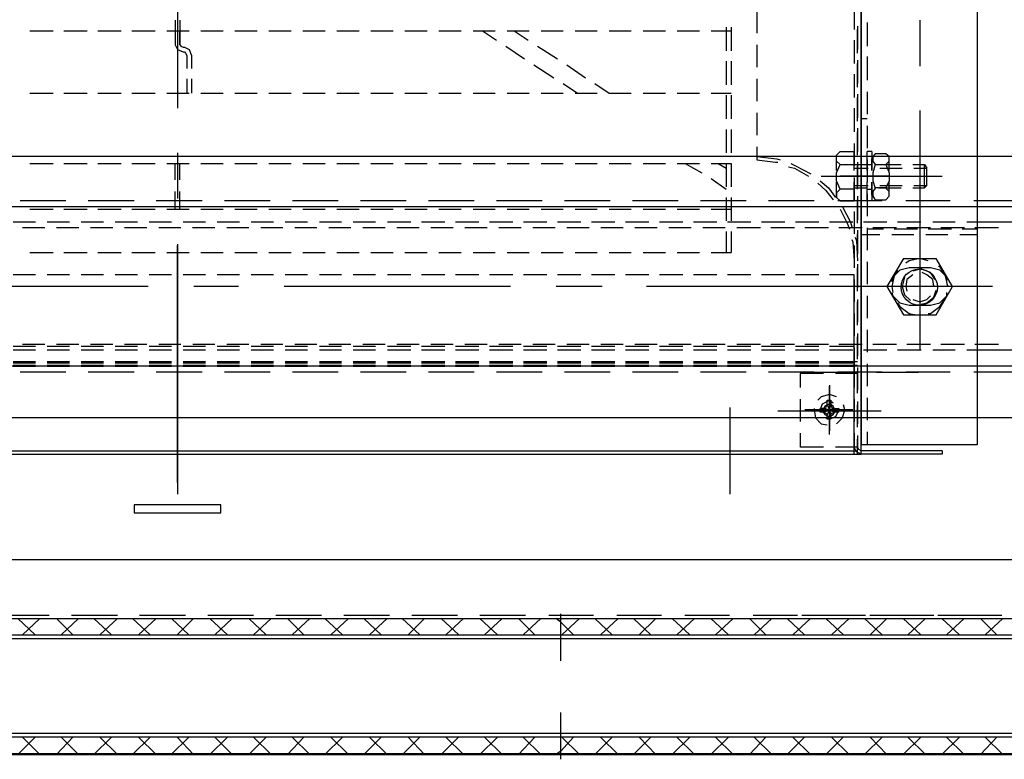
# Model space of a CAD drawing. Header units: millimetres. Extents: x -410 to 72073, y -3152 to 13830.
# Tile 82 of 92: x 34641 to 34778, y 10522 to 10626. Entities that reach past the tile are written whole.
import ezdxf

# ---------------------------------------------------------------- set-up
doc = ezdxf.new("R2010")
doc.units = ezdxf.units.MM
doc.layers.add('ACMV-EQP-CHW', color=30, linetype='Continuous', true_color=0xff7f00)
doc.layers.add('ACMV-FCU', color=30, linetype='Continuous', true_color=0xff7f00)

# ---------------------------------------------------------------- blocks, each defined once
blk = doc.blocks.new('AHU-3TR-CARRIER')
at = {"layer": 'ACMV-EQP-CHW'}
for points in [[(751.81, 519.81), (751.81, 84.51)], [(751.81, 82.02), (751.81, 519.5)], [(782.67, 519.81), (782.67, 84.51)], [(570.01, 234.49), (570.01, 174)], [(724.05, 199.88), (724.05, 193.96)], [(749.94, 201.13), (749.94, 194.9)], [(569.39, 197.39), (569.39, 190.84)], [(570.64, 197.39), (570.64, 190.84)], [(753.37, 196.76), (753.37, 190.53)], [(767.4, 197.39), (767.4, 185.22)], [(530.73, 194.58), (536.95, 194.58)], [(539.77, 194.58), (546, 194.58)], [(548.81, 194.58), (555.05, 194.58)], [(557.85, 194.58), (564.09, 194.58)], [(567.2, 194.58), (573.13, 194.58)], [(569.39, 194.59), (569.39, 190.84), (570.02, 189.59), (571.57, 188.97)], [(570.64, 190.84), (570.64, 194.59)], [(576.25, 194.58), (582.17, 194.58)], [(585.3, 194.58), (591.21, 194.58)], [(594.34, 194.58), (600.26, 194.58)], [(603.38, 194.58), (609.3, 194.58)], [(612.42, 194.58), (618.34, 194.58)], [(621.47, 194.58), (627.39, 194.58)], [(630.51, 194.58), (636.43, 194.58)], [(639.55, 194.58), (645.47, 194.58)], [(648.6, 194.58), (654.52, 194.58)], [(651.09, 194.58), (654.83, 192.09)], [(657.64, 194.58), (663.56, 194.58)], [(659.51, 194.58), (663.25, 192.09)], [(666.68, 194.58), (672.61, 194.58)], [(675.72, 194.58), (681.65, 194.58)], [(684.77, 194.58), (690.69, 194.58)], [(693.82, 194.58), (699.74, 194.58)], [(702.85, 194.58), (708.78, 194.58)], [(711.89, 194.58), (717.2, 194.58)], [(715.95, 195.52), (715.95, 189.28)], [(717.2, 195.52), (717.2, 189.28)], [(750.87, 195.83), (750.87, 189.59)], [(750.87, 188.65), (750.87, 194.9)], [(749.94, 192.09), (749.94, 185.85)], [(570.64, 190.84), (570.95, 190.53), (571.57, 190.22)], [(571.57, 190.22), (571.88, 190.22)], [(571.57, 188.97), (571.88, 188.97)], [(571.88, 190.22), (573.14, 189.59), (573.75, 188.03), (573.75, 184.6)], [(571.88, 188.97), (572.2, 188.65), (572.51, 188.03), (572.51, 184.6)], [(657.33, 190.53), (662.32, 187.09)], [(665.74, 190.53), (671.04, 187.09)], [(724.05, 190.84), (724.05, 184.91)], [(715.95, 186.47), (715.95, 180.24)], [(717.2, 186.47), (717.2, 180.24)], [(750.87, 186.79), (750.87, 180.55)], [(753.37, 187.72), (753.37, 181.48)], [(664.8, 185.54), (670.11, 182.11)], [(673.54, 185.54), (678.52, 182.11)], [(750.87, 179.61), (750.87, 185.85)], [(572.51, 181.8), (572.51, 178.05)], [(573.75, 181.8), (573.75, 178.05)], [(724.05, 181.8), (724.05, 175.87)], [(749.94, 183.04), (749.94, 176.81)], [(530.73, 178.05), (536.95, 178.05)], [(539.77, 178.05), (546, 178.05)], [(548.81, 178.05), (555.05, 178.05)], [(557.85, 178.05), (564.09, 178.05)], [(567.2, 178.05), (573.13, 178.05)], [(576.25, 178.05), (582.17, 178.05)], [(585.3, 178.05), (591.21, 178.05)], [(594.34, 178.05), (600.26, 178.05)], [(603.38, 178.05), (609.3, 178.05)], [(612.42, 178.05), (618.34, 178.05)], [(621.47, 178.05), (627.39, 178.05)], [(630.51, 178.05), (636.43, 178.05)], [(639.55, 178.05), (645.47, 178.05)], [(648.6, 178.05), (654.52, 178.05)], [(657.64, 178.05), (663.56, 178.05)], [(666.68, 178.05), (672.61, 178.05)], [(672.61, 180.55), (676.35, 178.05)], [(675.72, 178.05), (681.65, 178.05)], [(681.03, 180.55), (684.77, 178.05)], [(684.77, 178.05), (690.69, 178.05)], [(693.82, 178.05), (699.74, 178.05)], [(702.85, 178.05), (708.78, 178.05)], [(711.89, 178.05), (717.2, 178.05)], [(753.37, 178.37), (753.37, 172.44)], [(715.95, 177.44), (715.95, 171.19)], [(717.2, 177.44), (717.2, 171.19)], [(750.87, 177.74), (750.87, 171.51)], [(750.87, 170.57), (750.87, 176.81)], [(749.94, 174), (749.94, 167.76)], [(767.4, 173.38), (767.4, 143.13)], [(724.05, 172.75), (724.05, 166.82)], [(753.37, 171.19), (751.81, 171.19)], [(715.95, 168.39), (715.95, 162.15)], [(717.2, 168.39), (717.2, 162.15)], [(750.87, 168.69), (750.87, 162.46)], [(750.87, 161.52), (750.87, 167.76)], [(753.37, 169.33), (753.37, 163.4)], [(724.05, 163.71), (724.05, 160.28)], [(746.2, 159.04), (745.25, 159.97), (745.25, 161.52), (746.2, 162.46)], [(746.2, 162.46), (749.95, 162.46)], [(749.94, 164.65), (749.94, 158.73)], [(749.94, 157.47), (749.94, 162.46)], [(753.37, 157.47), (753.37, 162.46)], [(754.61, 162.46), (753.37, 162.46)], [(754.61, 162.46), (754.61, 157.47)], [(1011.23, 91.68), (17.47, 91.68), (17.47, 161.22), (1011.23, 161.22)], [(570.01, 162.15), (570.01, 149.99)], [(724.05, 161.21), (729.36, 160.59), (730.29, 160.28)], [(724.05, 160.28), (729.04, 159.66), (729.66, 159.66)], [(745.25, 157.47), (745.25, 161.21)], [(753.37, 160.28), (753.37, 154.36)], [(754.61, 157.47), (754.61, 160.59)], [(755.55, 161.84), (754.92, 161.21), (754.92, 159.97), (755.55, 159.04), (754.92, 156.85), (754.92, 154.67), (755.55, 152.79), (754.92, 151.86), (754.92, 150.62), (755.55, 149.68), (758.36, 149.68)], [(758.36, 161.84), (755.56, 161.84)], [(758.36, 159.04), (759.29, 159.97), (759.29, 161.21), (758.36, 161.84)], [(759.29, 157.47), (759.29, 160.59)], [(530.73, 159.34), (536.95, 159.34)], [(539.77, 159.34), (546, 159.34)], [(548.81, 159.34), (555.05, 159.34)], [(557.85, 159.34), (564.09, 159.34)], [(567.2, 159.34), (573.13, 159.34)], [(569.39, 154.98), (569.39, 159.34)], [(570.64, 154.98), (570.64, 159.34)], [(576.25, 159.34), (582.17, 159.34)], [(585.3, 159.34), (591.21, 159.34)], [(594.34, 159.34), (600.26, 159.34)], [(603.38, 159.34), (609.3, 159.34)], [(612.42, 159.34), (618.34, 159.34)], [(621.47, 159.34), (627.39, 159.34)], [(630.51, 159.34), (636.43, 159.34)], [(639.55, 159.34), (645.47, 159.34)], [(648.6, 159.34), (654.52, 159.34)], [(657.64, 159.34), (663.56, 159.34)], [(666.68, 159.34), (672.61, 159.34)], [(675.72, 159.34), (681.65, 159.34)], [(684.77, 159.34), (690.69, 159.34)], [(693.82, 159.34), (699.74, 159.34)], [(702.85, 159.34), (708.78, 159.34)], [(705.03, 159.34), (709.4, 156.85)], [(711.89, 159.34), (717.2, 159.34)], [(713.78, 159.34), (715.95, 158.09)], [(715.95, 159.34), (715.95, 153.11)], [(717.2, 159.34), (717.2, 153.11)], [(732.48, 158.41), (734.04, 158.1), (737.78, 155.91)], [(733.1, 159.34), (734.35, 158.72), (738.4, 156.54)], [(746.2, 152.48), (745.25, 154.67), (745.25, 156.85), (746.2, 159.04), (749.95, 159.04)], [(749.94, 159.04), (753.37, 159.04)], [(749.94, 158.09), (753.67, 158.09)], [(750.87, 159.66), (750.87, 153.42)], [(750.87, 152.48), (750.87, 158.72)], [(753.37, 159.03), (754.61, 159.03)], [(755.56, 159.04), (758.36, 159.04), (759.29, 156.85), (759.29, 154.67), (758.36, 152.8), (755.56, 152.8)], [(756.48, 159.04), (762.42, 159.04)], [(756.8, 158.09), (762.72, 158.09)], [(765.53, 159.04), (768.64, 159.04)], [(765.84, 158.09), (769.27, 158.09)], [(768.64, 152.8), (768.64, 159.04), (769.27, 158.1)], [(768.64, 152.8), (769.27, 153.42), (769.27, 158.1)], [(711.89, 155.29), (715.95, 152.48)], [(740.89, 154.67), (743.08, 152.8), (744.95, 150.3)], [(741.21, 155.91), (773.32, 155.91)], [(759.29, 155.91), (746.2, 155.91)], [(749.63, 155.91), (758.67, 155.91)], [(749.94, 155.6), (749.94, 149.68)], [(569.39, 147.18), (569.39, 151.87)], [(570.64, 147.18), (570.64, 151.87)], [(740.27, 154.04), (742.45, 152.17), (744.32, 149.68)], [(745.25, 150.62), (745.25, 154.36)], [(749.95, 152.48), (746.2, 152.48), (745.25, 151.55), (745.25, 150.3), (746.2, 149.37), (749.95, 149.37)], [(749.94, 153.42), (753.67, 153.42)], [(749.94, 152.8), (753.37, 152.8)], [(749.95, 149.36), (749.95, 154.36)], [(753.37, 149.37), (753.37, 154.36)], [(753.37, 152.48), (754.61, 152.48)], [(754.61, 150.92), (754.61, 154.36)], [(754.61, 154.36), (754.61, 149.37)], [(756.48, 152.8), (762.42, 152.8)], [(756.8, 153.42), (762.72, 153.42)], [(758.36, 149.68), (759.29, 150.62), (759.29, 151.86), (758.36, 152.79)], [(759.29, 150.92), (759.29, 154.36)], [(765.53, 152.8), (768.64, 152.8)], [(765.84, 153.42), (769.27, 153.42)], [(540.38, 149.37), (528.23, 149.37)], [(558.48, 149.37), (546.32, 149.37)], [(576.57, 149.37), (564.4, 149.37)], [(594.65, 149.37), (582.49, 149.37)], [(612.74, 149.37), (600.57, 149.37)], [(630.82, 149.37), (618.66, 149.37)], [(648.9, 149.37), (636.74, 149.37)], [(667, 149.37), (654.83, 149.37)], [(685.08, 149.37), (672.92, 149.37)], [(703.17, 149.37), (691.01, 149.37)], [(721.25, 149.37), (709.09, 149.37)], [(715.95, 150.29), (715.95, 144.07)], [(717.2, 150.29), (717.2, 144.07)], [(739.34, 149.37), (727.18, 149.37)], [(757.42, 149.37), (745.57, 149.37)], [(750.87, 150.62), (750.87, 144.37)], [(750.87, 143.44), (750.87, 149.68)], [(753.37, 151.24), (753.37, 145.31)], [(754.61, 149.36), (753.37, 149.36)], [(775.5, 149.37), (763.65, 149.37)], [(793.59, 149.37), (781.74, 149.37)], [(982.22, 147.81), (46.16, 147.81)], [(530.73, 147.18), (536.95, 147.18)], [(539.77, 147.18), (546, 147.18)], [(548.81, 147.18), (555.05, 147.18)], [(557.85, 147.18), (564.09, 147.18)], [(567.2, 147.18), (573.13, 147.18)], [(576.25, 147.18), (582.17, 147.18)], [(585.3, 147.18), (591.21, 147.18)], [(594.34, 147.18), (600.26, 147.18)], [(603.38, 147.18), (609.3, 147.18)], [(612.42, 147.18), (618.34, 147.18)], [(621.47, 147.18), (627.39, 147.18)], [(630.51, 147.18), (636.43, 147.18)], [(639.55, 147.18), (645.47, 147.18)], [(648.6, 147.18), (654.52, 147.18)], [(657.64, 147.18), (663.56, 147.18)], [(666.68, 147.18), (672.61, 147.18)], [(675.72, 147.18), (681.65, 147.18)], [(684.77, 147.18), (690.69, 147.18)], [(693.82, 147.18), (699.74, 147.18)], [(702.85, 147.18), (708.78, 147.18)], [(711.89, 147.18), (717.2, 147.18)], [(746.2, 147.18), (748.06, 143.44), (748.69, 141.89)], [(746.82, 147.81), (749, 143.75), (749.31, 142.5)], [(749.94, 146.56), (749.94, 140.64)], [(532.29, 143.75), (526.36, 143.75)], [(534.77, 142.2), (528.86, 142.2)], [(541.32, 143.75), (535.4, 143.75)], [(543.82, 142.2), (537.9, 142.2)], [(550.36, 143.75), (544.44, 143.75)], [(552.87, 142.2), (546.93, 142.2)], [(559.41, 143.75), (553.48, 143.75)], [(561.9, 142.2), (555.98, 142.2)], [(568.46, 143.75), (562.53, 143.75)], [(570.95, 142.2), (565.03, 142.2)], [(577.51, 143.75), (571.57, 143.75)], [(579.99, 142.2), (574.06, 142.2)], [(586.54, 143.75), (580.62, 143.75)], [(589.04, 142.2), (583.11, 142.2)], [(595.58, 143.75), (589.66, 143.75)], [(598.07, 142.2), (592.15, 142.2)], [(604.63, 143.75), (598.7, 143.75)], [(607.12, 142.2), (601.2, 142.2)], [(613.67, 143.75), (607.75, 143.75)], [(616.16, 142.2), (610.25, 142.2)], [(622.71, 143.75), (616.78, 143.75)], [(625.21, 142.2), (619.28, 142.2)], [(632.07, 143.75), (625.83, 143.75)], [(634.25, 142.2), (628.32, 142.2)], [(641.11, 143.75), (634.87, 143.75)], [(643.29, 142.2), (637.37, 142.2)], [(650.15, 143.75), (643.92, 143.75)], [(652.33, 142.2), (646.41, 142.2)], [(659.19, 143.75), (652.96, 143.75)], [(661.38, 142.2), (655.46, 142.2)], [(668.24, 143.75), (662, 143.75)], [(670.42, 142.2), (664.5, 142.2)], [(677.28, 143.75), (671.04, 143.75)], [(679.46, 142.2), (673.54, 142.2)], [(686.32, 143.75), (680.08, 143.75)], [(688.51, 142.2), (682.59, 142.2)], [(695.37, 143.75), (689.13, 143.75)], [(697.55, 142.2), (691.63, 142.2)], [(704.41, 143.75), (698.18, 143.75)], [(706.6, 142.2), (700.67, 142.2)], [(713.45, 143.75), (707.22, 143.75)], [(715.64, 142.2), (709.71, 142.2)], [(722.5, 143.75), (716.26, 143.75)], [(725, 142.2), (718.76, 142.2)], [(731.54, 143.75), (725.29, 143.75)], [(734.04, 142.2), (727.81, 142.2)], [(740.59, 143.75), (734.34, 143.75)], [(743.08, 142.2), (736.84, 142.2)], [(749.63, 143.75), (743.39, 143.75)], [(752.11, 142.2), (745.89, 142.2)], [(750.87, 141.57), (750.87, 135.34)], [(758.67, 143.75), (752.44, 143.75)], [(753.37, 142.19), (753.37, 136.27)], [(757.73, 141.89), (753.37, 141.89)], [(761.16, 142.2), (754.93, 142.2)], [(766.77, 141.89), (760.54, 141.89)], [(767.71, 143.75), (761.48, 143.75)], [(770.2, 142.2), (763.98, 142.2)], [(767.4, 143.13), (767.4, 109.76)], [(775.82, 141.89), (769.58, 141.89)], [(776.76, 143.75), (770.84, 143.75)], [(779.25, 142.2), (773.01, 142.2)], [(782.67, 141.89), (778.62, 141.89)], [(782.67, 143.75), (779.88, 143.75)], [(788.29, 142.2), (782.05, 142.2)], [(782.67, 109.76), (840.37, 109.76), (840.37, 143.75), (782.67, 143.75)], [(715.95, 141.26), (715.95, 135.64)], [(717.2, 141.26), (717.2, 135.64)], [(749.32, 139.08), (749.63, 138.45), (749.95, 133.47)], [(750.25, 139.7), (750.56, 138.77), (750.87, 133.47)], [(750.87, 134.4), (750.87, 140.64)], [(756.79, 140.32), (751.81, 140.32)], [(765.84, 140.33), (759.92, 140.33)], [(774.88, 140.33), (768.96, 140.33)], [(782.67, 140.33), (778, 140.33)], [(570.01, 137.83), (570.01, 71.41)], [(570.02, 74.52), (570.02, 137.51)], [(749.94, 137.52), (749.94, 131.59)], [(767.4, 137.2), (767.4, 115.69)], [(530.73, 135.64), (536.95, 135.64)], [(539.77, 135.64), (546, 135.64)], [(548.81, 135.64), (555.05, 135.64)], [(557.85, 135.64), (564.09, 135.64)], [(567.2, 135.64), (573.13, 135.64)], [(576.25, 135.64), (582.17, 135.64)], [(585.3, 135.64), (591.21, 135.64)], [(594.34, 135.64), (600.26, 135.64)], [(603.38, 135.64), (609.3, 135.64)], [(612.42, 135.64), (618.34, 135.64)], [(621.47, 135.64), (627.39, 135.64)], [(630.51, 135.64), (636.43, 135.64)], [(639.55, 135.64), (645.47, 135.64)], [(648.6, 135.64), (654.52, 135.64)], [(657.64, 135.64), (663.56, 135.64)], [(666.68, 135.64), (672.61, 135.64)], [(675.72, 135.64), (681.65, 135.64)], [(684.77, 135.64), (690.69, 135.64)], [(693.82, 135.64), (699.74, 135.64)], [(702.85, 135.64), (708.78, 135.64)], [(711.89, 135.64), (717.2, 135.64)], [(763.03, 134.09), (758.67, 126.6), (763.03, 119.12)], [(763.03, 134.09), (771.77, 134.09)], [(769.58, 133.47), (767.4, 134.09), (764.59, 133.47), (763.65, 132.84)], [(771.77, 119.12), (776.13, 126.6), (771.77, 134.09)], [(750.87, 132.52), (750.87, 126.29)], [(750.87, 125.36), (750.87, 131.59)], [(753.37, 133.15), (753.37, 127.22)], [(770.2, 131.59), (764.59, 131.59), (762.09, 130.97), (760.22, 129.1), (759.91, 127.85)], [(761.48, 130.97), (760.54, 129.41), (759.92, 126.6), (760.22, 125.04)], [(771.45, 128.48), (770.2, 130.34), (767.71, 131.28), (765.53, 130.66)], [(774.57, 127.85), (774.57, 129.1), (772.7, 130.97), (770.21, 131.59)], [(774.88, 126.91), (774.88, 126.6), (774.26, 129.41), (772.7, 131.9), (772.4, 131.9)], [(390.4, 129.72), (390.4, 82.02), (749.94, 82.02), (749.94, 129.72)], [(532.29, 129.72), (526.36, 129.72)], [(541.33, 129.72), (535.4, 129.72)], [(550.36, 129.72), (544.44, 129.72)], [(559.41, 129.72), (553.48, 129.72)], [(568.46, 129.72), (562.53, 129.72)], [(577.51, 129.72), (571.57, 129.72)], [(586.54, 129.72), (580.61, 129.72)], [(595.58, 129.72), (589.65, 129.72)], [(604.63, 129.72), (598.7, 129.72)], [(613.68, 129.72), (607.75, 129.72)], [(622.71, 129.72), (616.78, 129.72)], [(632.07, 129.72), (625.83, 129.72)], [(641.11, 129.72), (634.87, 129.72)], [(650.16, 129.72), (643.92, 129.72)], [(659.19, 129.72), (652.96, 129.72)], [(668.24, 129.72), (662, 129.72)], [(677.28, 129.72), (671.04, 129.72)], [(686.33, 129.72), (680.09, 129.72)], [(695.38, 129.72), (689.13, 129.72)], [(704.41, 129.72), (698.17, 129.72)], [(713.45, 129.72), (707.22, 129.72)], [(722.5, 129.72), (716.26, 129.72)], [(731.54, 129.72), (725.3, 129.72)], [(740.59, 129.72), (734.34, 129.72)], [(749.94, 129.72), (743.39, 129.72)], [(749.94, 128.48), (749.94, 122.55)], [(763.35, 129.1), (762.72, 126.6), (763.35, 124.42), (764.9, 122.87)], [(765.53, 129.72), (763.97, 128.48), (763.65, 126.6), (763.97, 125.36)], [(771.14, 126.91), (771.14, 126.6), (770.84, 128.48), (769.27, 129.72), (768.02, 130.34)], [(562.22, 126.6), (501.73, 126.6)], [(586.22, 126.6), (574.38, 126.6)], [(658.57, 126.6), (598.39, 126.6)], [(682.9, 126.6), (670.73, 126.6)], [(755.24, 126.6), (694.75, 126.6)], [(786.74, 126.6), (748.06, 126.6)], [(779.24, 126.6), (767.4, 126.6)], [(767.72, 121.93), (769.27, 122.24), (771.14, 123.8), (771.77, 125.67)], [(750.87, 123.17), (750.87, 117.24)], [(753.37, 124.11), (753.37, 118.19)], [(759.92, 125.05), (760.22, 124.1), (762.09, 122.24), (764.59, 121.61)], [(764.59, 121.61), (770.2, 121.61), (772.7, 122.24), (774.57, 124.11), (774.57, 125.04)], [(765.53, 123.17), (767.4, 122.55), (769.27, 123.17), (770.21, 124.11)], [(769.58, 119.43), (770.21, 119.43), (772.7, 121.3), (774.26, 123.49)], [(750.87, 116.31), (750.87, 122.55)], [(761.48, 122.24), (762.09, 121.3), (764.59, 119.43), (766.46, 119.12)], [(749.94, 119.43), (749.94, 113.5)], [(763.03, 119.11), (771.77, 119.11)], [(750.87, 114.13), (750.87, 108.2)], [(750.87, 107.27), (750.87, 113.19)], [(753.37, 115.07), (753.37, 109.15)], [(532.29, 110.7), (526.36, 110.7)], [(528.86, 111.32), (534.77, 111.32)], [(541.33, 110.7), (535.4, 110.7)], [(537.9, 111.32), (543.82, 111.32)], [(550.36, 110.7), (544.44, 110.7)], [(546.93, 111.32), (552.86, 111.32)], [(559.41, 110.7), (553.48, 110.7)], [(555.98, 111.32), (561.9, 111.32)], [(568.46, 110.7), (562.53, 110.7)], [(565.03, 111.32), (570.95, 111.32)], [(577.51, 110.7), (571.57, 110.7)], [(574.07, 111.32), (579.99, 111.32)], [(586.54, 110.7), (580.61, 110.7)], [(583.11, 111.32), (589.03, 111.32)], [(595.58, 110.7), (589.65, 110.7)], [(592.15, 111.32), (598.07, 111.32)], [(604.63, 110.7), (598.7, 110.7)], [(601.2, 111.32), (607.12, 111.32)], [(613.68, 110.7), (607.75, 110.7)], [(610.25, 111.32), (616.16, 111.32)], [(622.71, 110.7), (616.78, 110.7)], [(619.28, 111.32), (625.21, 111.32)], [(632.07, 110.7), (625.83, 110.7)], [(628.32, 111.32), (634.25, 111.32)], [(641.11, 110.7), (634.87, 110.7)], [(637.37, 111.32), (643.29, 111.32)], [(650.16, 110.7), (643.92, 110.7)], [(646.41, 111.32), (652.33, 111.32)], [(659.19, 110.7), (652.96, 110.7)], [(655.45, 111.32), (661.38, 111.32)], [(668.24, 110.7), (662, 110.7)], [(664.5, 111.32), (670.42, 111.32)], [(677.28, 110.7), (671.04, 110.7)], [(673.54, 111.32), (679.46, 111.32)], [(686.33, 110.7), (680.09, 110.7)], [(682.59, 111.32), (688.51, 111.32)], [(695.38, 110.7), (689.13, 110.7)], [(691.62, 111.32), (697.55, 111.32)], [(704.41, 110.7), (698.17, 110.7)], [(700.67, 111.32), (706.59, 111.32)], [(713.45, 110.7), (707.22, 110.7)], [(709.71, 111.32), (715.64, 111.32)], [(722.5, 110.7), (716.26, 110.7)], [(718.76, 111.32), (725, 111.32)], [(731.54, 110.7), (725.3, 110.7)], [(727.8, 111.32), (734.04, 111.32)], [(740.59, 110.7), (734.34, 110.7)], [(736.84, 111.32), (743.08, 111.32)], [(749.94, 110.7), (743.39, 110.7)], [(745.89, 111.32), (752.11, 111.32)], [(749.94, 110.39), (749.94, 103.53)], [(754.93, 111.32), (761.16, 111.32)], [(763.97, 111.32), (770.21, 111.32)], [(773.01, 111.32), (779.25, 111.32)], [(782.05, 111.32), (788.29, 111.32)], [(526.36, 109.76), (532.29, 109.76)], [(535.4, 109.76), (541.32, 109.76)], [(544.44, 109.76), (550.36, 109.76)], [(553.48, 109.76), (559.41, 109.76)], [(562.53, 109.76), (568.46, 109.76)], [(571.56, 109.76), (577.51, 109.76)], [(580.61, 109.76), (586.54, 109.76)], [(589.66, 109.76), (595.58, 109.76)], [(598.7, 109.76), (604.63, 109.76)], [(607.75, 109.76), (613.67, 109.76)], [(616.78, 109.76), (622.7, 109.76)], [(625.83, 109.76), (632.07, 109.76)], [(634.87, 109.76), (641.11, 109.76)], [(643.92, 109.76), (650.16, 109.76)], [(652.96, 109.76), (659.19, 109.76)], [(662, 109.76), (668.24, 109.76)], [(671.04, 109.76), (677.28, 109.76)], [(680.09, 109.76), (686.33, 109.76)], [(689.12, 109.76), (695.37, 109.76)], [(698.17, 109.76), (704.41, 109.76)], [(707.22, 109.76), (713.45, 109.76)], [(716.26, 109.76), (722.5, 109.76)], [(725.29, 109.76), (731.54, 109.76)], [(734.34, 109.76), (740.59, 109.76)], [(743.39, 109.76), (749.63, 109.76)], [(752.44, 109.76), (758.67, 109.76)], [(761.48, 109.76), (767.72, 109.76)], [(770.84, 109.76), (776.76, 109.76)], [(779.88, 109.76), (782.68, 109.76)], [(982.22, 105.4), (46.16, 105.4)], [(526.36, 106.65), (532.29, 106.65)], [(526.36, 106.34), (532.29, 106.34)], [(526.36, 105.71), (532.29, 105.71)], [(526.36, 105.4), (532.29, 105.4)], [(535.4, 106.65), (541.33, 106.65)], [(535.4, 106.34), (541.32, 106.34)], [(535.4, 105.71), (541.33, 105.71)], [(535.4, 105.4), (541.32, 105.4)], [(544.44, 106.65), (550.36, 106.65)], [(544.44, 106.34), (550.36, 106.34)], [(544.44, 105.71), (550.36, 105.71)], [(544.44, 105.4), (550.36, 105.4)], [(553.48, 106.65), (559.41, 106.65)], [(553.48, 106.34), (559.41, 106.34)], [(553.48, 105.71), (559.41, 105.71)], [(553.48, 105.4), (559.41, 105.4)], [(562.53, 106.65), (568.46, 106.65)], [(562.53, 106.34), (568.46, 106.34)], [(562.53, 105.71), (568.46, 105.71)], [(562.53, 105.4), (568.46, 105.4)], [(571.57, 106.65), (577.51, 106.65)], [(571.57, 106.34), (577.51, 106.34)], [(571.57, 105.71), (577.51, 105.71)], [(571.57, 105.4), (577.51, 105.4)], [(580.61, 106.65), (586.54, 106.65)], [(580.61, 105.71), (586.54, 105.71)], [(580.62, 106.34), (586.54, 106.34)], [(580.62, 105.4), (586.54, 105.4)], [(589.65, 106.65), (595.58, 106.65)], [(589.65, 105.71), (595.58, 105.71)], [(589.66, 106.34), (595.58, 106.34)], [(589.66, 105.4), (595.58, 105.4)], [(598.7, 106.65), (604.63, 106.65)], [(598.7, 106.34), (604.63, 106.34)], [(598.7, 105.71), (604.63, 105.71)], [(598.7, 105.4), (604.63, 105.4)], [(607.75, 106.65), (613.68, 106.65)], [(607.75, 106.34), (613.67, 106.34)], [(607.75, 105.71), (613.68, 105.71)], [(607.75, 105.4), (613.67, 105.4)], [(616.78, 106.65), (622.71, 106.65)], [(616.78, 106.34), (622.71, 106.34)], [(616.78, 105.71), (622.71, 105.71)], [(616.78, 105.4), (622.71, 105.4)], [(625.83, 106.65), (632.07, 106.65)], [(625.83, 106.34), (632.07, 106.34)], [(625.83, 105.71), (632.07, 105.71)], [(625.83, 105.4), (632.07, 105.4)], [(634.87, 106.65), (641.11, 106.65)], [(634.87, 106.34), (641.11, 106.34)], [(634.87, 105.71), (641.11, 105.71)], [(634.87, 105.4), (641.11, 105.4)], [(643.92, 106.65), (650.16, 106.65)], [(643.92, 106.34), (650.15, 106.34)], [(643.92, 105.71), (650.16, 105.71)], [(643.92, 105.4), (650.15, 105.4)], [(652.95, 106.65), (659.19, 106.65)], [(652.95, 105.71), (659.19, 105.71)], [(652.96, 106.34), (659.19, 106.34)], [(652.96, 105.4), (659.19, 105.4)], [(662, 106.65), (668.24, 106.65)], [(662, 106.34), (668.24, 106.34)], [(662, 105.71), (668.24, 105.71)], [(662, 105.4), (668.24, 105.4)], [(671.04, 106.65), (677.28, 106.65)], [(671.04, 106.34), (677.28, 106.34)], [(671.04, 105.71), (677.28, 105.71)], [(671.04, 105.4), (677.28, 105.4)], [(680.08, 106.34), (686.32, 106.34)], [(680.08, 105.4), (686.32, 105.4)], [(680.09, 106.65), (686.33, 106.65)], [(680.09, 105.71), (686.33, 105.71)], [(689.13, 106.65), (695.38, 106.65)], [(689.13, 106.34), (695.37, 106.34)], [(689.13, 105.71), (695.38, 105.71)], [(689.13, 105.4), (695.37, 105.4)], [(698.17, 106.65), (704.41, 106.65)], [(698.17, 105.71), (704.41, 105.71)], [(698.18, 106.34), (704.41, 106.34)], [(698.18, 105.4), (704.41, 105.4)], [(707.22, 106.65), (713.45, 106.65)], [(707.22, 106.34), (713.45, 106.34)], [(707.22, 105.71), (713.45, 105.71)], [(707.22, 105.4), (713.45, 105.4)], [(716.26, 106.65), (722.5, 106.65)], [(716.26, 106.34), (722.5, 106.34)], [(716.26, 105.71), (722.5, 105.71)], [(716.26, 105.4), (722.5, 105.4)], [(725.29, 106.34), (731.54, 106.34)], [(725.29, 105.4), (731.54, 105.4)], [(725.3, 106.65), (731.54, 106.65)], [(725.3, 105.71), (731.54, 105.71)], [(734.34, 106.65), (740.59, 106.65)], [(734.34, 106.34), (740.59, 106.34)], [(734.34, 105.71), (740.59, 105.71)], [(734.34, 105.4), (740.59, 105.4)], [(743.39, 106.65), (750.87, 106.65)], [(743.39, 106.34), (749.94, 106.34)], [(743.39, 105.71), (750.87, 105.71)], [(743.39, 105.4), (749.94, 105.4)], [(750.87, 105.09), (750.87, 99.17)], [(753.37, 106.02), (753.37, 100.1)], [(540.38, 103.84), (528.23, 103.84)], [(558.48, 103.84), (546.32, 103.84)], [(576.57, 103.84), (564.4, 103.84)], [(594.65, 103.84), (582.49, 103.84)], [(612.74, 103.84), (600.57, 103.84)], [(630.82, 103.84), (618.66, 103.84)], [(648.9, 103.84), (636.74, 103.84)], [(667, 103.84), (654.83, 103.84)], [(685.08, 103.84), (672.92, 103.84)], [(703.17, 103.84), (691.01, 103.84)], [(721.25, 103.84), (709.09, 103.84)], [(739.34, 103.84), (727.18, 103.84)], [(741.82, 103.52), (735.59, 103.52)], [(735.59, 103.52), (735.59, 99.79)], [(738.4, 103.84), (749.63, 103.84)], [(750.87, 103.52), (744.95, 103.52)], [(757.42, 103.84), (745.57, 103.84)], [(749.94, 103.52), (749.94, 99.79)], [(750.87, 98.23), (750.87, 104.15)], [(755.87, 103.84), (767.09, 103.84)], [(775.5, 103.84), (763.65, 103.84)], [(793.59, 103.84), (781.74, 103.84)], [(743.39, 100.41), (743.39, 88.57)], [(743.39, 87.31), (743.39, 100.1)], [(745.25, 97.3), (743.39, 97.91), (741.21, 97.3), (740.27, 96.36)], [(743.39, 99.17), (743.39, 88.25)], [(753.37, 96.98), (753.37, 91.05)], [(716.87, 94.49), (716.87, 71.41)], [(735.59, 96.67), (735.59, 90.75)], [(740.89, 93.86), (741.53, 95.42), (743.39, 96.36), (744.32, 95.73)], [(742.76, 95.12), (743.39, 93.86), (741.82, 94.18), (742.45, 94.49), (742.76, 95.12), (742.76, 96.36)], [(742.76, 96.36), (743.7, 96.36), (743.7, 95.12), (744.02, 94.49), (744.63, 94.18), (745.89, 94.18)], [(744.63, 94.17), (743.39, 93.86), (743.7, 95.12)], [(745.25, 90.12), (746.82, 91.68), (747.45, 93.86), (747.13, 95.12)], [(749.94, 96.67), (749.94, 90.75)], [(750.87, 96.04), (750.87, 90.12)], [(750.87, 89.19), (750.87, 95.12)], [(729.66, 93.55), (757.11, 93.55)], [(749.63, 93.86), (736.84, 93.86)], [(748.69, 93.86), (737.78, 93.86)], [(739.34, 94.18), (739.34, 93.86), (739.65, 91.68), (741.21, 90.12), (742.76, 89.81)], [(740.89, 93.24), (740.89, 94.18)], [(741.82, 94.18), (740.89, 94.18)], [(741.82, 93.24), (740.89, 93.24)], [(741.82, 93.24), (743.39, 93.86), (743.69, 92.61)], [(743.7, 91.37), (742.76, 91.37), (742.76, 92.62), (742.45, 92.92), (741.82, 93.25)], [(745.89, 94.18), (745.89, 93.86), (744.95, 91.99), (743.39, 91.36), (742.15, 91.68)], [(743.7, 92.61), (744.02, 92.92), (744.63, 93.24), (743.39, 93.86), (742.77, 92.61)], [(743.7, 91.36), (743.7, 92.61)], [(745.89, 93.24), (744.63, 93.24)], [(745.89, 93.24), (745.89, 94.18)], [(735.59, 87.63), (735.59, 83.88)], [(749.94, 87.63), (749.94, 83.88)], [(750.87, 87), (750.87, 83.88)], [(753.37, 87.94), (753.37, 84.51)], [(741.82, 83.88), (735.59, 83.88)], [(750.87, 83.88), (744.95, 83.88)], [(773.32, 82.02), (751.81, 82.02), (750.56, 82.64), (749.94, 83.88)], [(750.87, 82.02), (750.87, 86.07)], [(751.81, 82.94), (751.19, 83.26), (750.87, 83.88)], [(782.67, 84.51), (751.81, 84.51)], [(388.23, 82.02), (751.81, 82.02)], [(389.16, 82.94), (750.87, 82.94)], [(526.36, 82.94), (532.29, 82.94)], [(535.4, 82.94), (541.32, 82.94)], [(544.44, 82.94), (550.36, 82.94)], [(553.48, 82.94), (559.41, 82.94)], [(562.53, 82.94), (568.46, 82.94)], [(571.57, 82.94), (577.51, 82.94)], [(580.62, 82.94), (586.54, 82.94)], [(589.66, 82.94), (595.58, 82.94)], [(598.7, 82.94), (604.63, 82.94)], [(607.75, 82.94), (613.67, 82.94)], [(616.78, 82.94), (622.71, 82.94)], [(625.83, 82.94), (632.07, 82.94)], [(634.87, 82.94), (641.11, 82.94)], [(643.92, 82.94), (650.15, 82.94)], [(652.96, 82.94), (659.19, 82.94)], [(662, 82.94), (668.24, 82.94)], [(671.04, 82.94), (677.28, 82.94)], [(680.08, 82.94), (686.32, 82.94)], [(689.13, 82.94), (695.37, 82.94)], [(698.18, 82.94), (704.41, 82.94)], [(707.22, 82.94), (713.45, 82.94)], [(716.26, 82.94), (722.5, 82.94)], [(725.29, 82.94), (731.54, 82.94)], [(734.34, 82.94), (740.59, 82.94)], [(743.39, 82.94), (749.94, 82.94)], [(750.87, 82.02), (750.87, 82.94)], [(773.32, 82.94), (751.81, 82.94)], [(773.32, 82.94), (773.32, 82.02)], [(44.6, 53.95), (44.6, 38.35), (1028.69, 38.35)], [(983.79, 38.35), (983.79, 53.95), (44.61, 53.95)], [(523.8, 39.29), (535.95, 39.29)], [(541.88, 39.29), (554.05, 39.29)], [(559.97, 39.29), (572.12, 39.29)], [(578.06, 39.29), (590.22, 39.29)], [(596.14, 39.29), (608.3, 39.29)], [(614.23, 39.29), (626.39, 39.29)], [(632.32, 39.29), (644.49, 39.29)], [(650.4, 39.29), (662.56, 39.29)], [(668.8, 39.29), (680.64, 39.29)], [(671.92, 27.13), (671.92, 39.6)], [(686.88, 39.29), (698.73, 39.29)], [(704.96, 39.29), (716.81, 39.29)], [(723.06, 39.29), (734.9, 39.29)], [(735.99, 39.29), (748.15, 39.29)], [(741.13, 39.29), (752.99, 39.29)], [(754.07, 39.29), (766.23, 39.29)], [(759.23, 39.29), (771.08, 39.29)], [(772.17, 39.29), (784.32, 39.29)], [(777.31, 39.29), (789.16, 39.29)], [(154.59, 38.35), (873.8, 38.35)], [(532.22, 33.99), (527.54, 38.35)], [(528.79, 33.99), (533.46, 38.35)], [(542.2, 33.99), (537.82, 38.35)], [(539.08, 33.99), (543.74, 38.35)], [(552.49, 33.99), (547.8, 38.35)], [(549.37, 33.99), (554.05, 38.35)], [(562.78, 33.99), (558.1, 38.35)], [(559.66, 33.99), (564.34, 38.35)], [(573.06, 33.99), (568.4, 38.35)], [(569.95, 33.99), (574.32, 38.35)], [(583.36, 33.99), (578.67, 38.35)], [(579.93, 33.99), (584.59, 38.35)], [(593.65, 33.99), (588.97, 38.35)], [(590.22, 33.99), (594.9, 38.35)], [(603.62, 33.99), (599.27, 38.35)], [(600.51, 33.99), (605.18, 38.35)], [(613.92, 33.99), (609.24, 38.35)], [(610.79, 33.99), (615.47, 38.35)], [(624.21, 33.99), (619.54, 38.35)], [(621.09, 33.99), (625.76, 38.35)], [(634.5, 33.99), (629.81, 38.35)], [(631.37, 33.99), (635.74, 38.35)], [(644.79, 33.99), (640.1, 38.35)], [(641.36, 33.99), (646.04, 38.35)], [(655.08, 33.99), (650.4, 38.35)], [(651.65, 33.99), (656.32, 38.35)], [(665.06, 33.99), (660.69, 38.35)], [(661.93, 33.99), (666.61, 38.35)], [(675.34, 33.99), (671.92, 37.42), (670.66, 38.35)], [(672.23, 33.99), (676.9, 38.35)], [(685.64, 33.99), (680.95, 38.35)], [(682.51, 33.99), (687.19, 38.35)], [(695.92, 33.99), (691.26, 38.35)], [(692.8, 33.99), (697.17, 38.35)], [(706.22, 33.99), (701.54, 38.35)], [(702.78, 33.99), (707.46, 38.35)], [(716.51, 33.99), (711.83, 38.35)], [(713.08, 33.99), (717.75, 38.35)], [(726.49, 33.99), (722.12, 38.35)], [(723.37, 33.99), (728.04, 38.35)], [(736.78, 33.99), (732.09, 38.35)], [(733.65, 33.99), (738.33, 38.35)], [(747.07, 33.99), (742.39, 38.35)], [(743.94, 33.99), (748.63, 38.35)], [(757.36, 33.99), (752.68, 38.35)], [(754.24, 33.99), (758.6, 38.35)], [(767.65, 33.99), (762.97, 38.35)], [(764.21, 33.99), (768.89, 38.35)], [(777.93, 33.99), (773.26, 38.35)], [(774.51, 33.99), (779.18, 38.35)], [(787.91, 33.99), (783.55, 38.35)], [(784.79, 33.99), (789.47, 38.35)], [(154.59, 33.99), (873.8, 33.99)], [(154.59, 33.05), (873.8, 33.05)], [(671.92, 0.94), (671.92, 13.41)], [(873.8, 7.79), (154.59, 7.79)], [(873.8, 6.86), (154.59, 6.86)], [(532.22, 6.86), (527.54, 2.19)], [(528.79, 6.86), (533.47, 2.19)], [(542.19, 6.86), (537.82, 2.19)], [(539.08, 6.86), (543.75, 2.19)], [(552.49, 6.86), (547.8, 2.19)], [(549.37, 6.86), (554.05, 2.19)], [(562.78, 6.86), (558.1, 2.19)], [(559.66, 6.86), (564.34, 2.19)], [(573.07, 6.86), (568.39, 2.19)], [(569.95, 6.86), (574.31, 2.19)], [(583.36, 6.86), (578.67, 2.19)], [(579.93, 6.86), (584.6, 2.19)], [(593.65, 6.86), (588.97, 2.19)], [(590.22, 6.86), (594.9, 2.19)], [(603.62, 6.86), (599.27, 2.19)], [(600.51, 6.86), (605.18, 2.19)], [(613.91, 6.86), (609.24, 2.19)], [(610.79, 6.86), (615.47, 2.19)], [(624.21, 6.86), (619.53, 2.19)], [(621.09, 6.86), (625.76, 2.19)], [(634.49, 6.86), (629.82, 2.19)], [(631.37, 6.86), (635.74, 2.19)], [(644.78, 6.86), (640.1, 2.19)], [(641.36, 6.86), (646.04, 2.19)], [(655.08, 6.86), (650.4, 2.19)], [(651.65, 6.86), (656.32, 2.19)], [(665.05, 6.86), (660.69, 2.19)], [(661.93, 6.86), (666.61, 2.19)], [(675.34, 6.86), (671.92, 3.13), (670.66, 2.19)], [(672.24, 6.86), (676.9, 2.19)], [(685.63, 6.86), (680.95, 2.19)], [(682.51, 6.86), (687.19, 2.19)], [(695.92, 6.86), (691.26, 2.19)], [(692.8, 6.86), (697.17, 2.19)], [(706.22, 6.86), (701.54, 2.19)], [(702.78, 6.86), (707.46, 2.19)], [(716.51, 6.86), (711.83, 2.19)], [(713.08, 6.86), (717.75, 2.19)], [(726.49, 6.86), (722.12, 2.19)], [(723.37, 6.86), (728.05, 2.19)], [(736.78, 6.86), (732.09, 2.19)], [(733.66, 6.86), (738.33, 2.19)], [(747.06, 6.86), (742.39, 2.19)], [(743.94, 6.86), (748.63, 2.19)], [(757.36, 6.86), (752.68, 2.19)], [(754.24, 6.86), (758.6, 2.19)], [(767.65, 6.86), (762.97, 2.19)], [(764.21, 6.86), (768.89, 2.19)], [(777.93, 6.86), (773.26, 2.19)], [(774.51, 6.86), (779.19, 2.19)], [(787.91, 6.86), (783.55, 2.19)], [(784.8, 6.86), (789.47, 2.19)], [(154.59, 2.18), (873.8, 2.18)]]:
    blk.add_lwpolyline(points, dxfattribs=at)
for points in [[(743.39, 91.99), (744.32, 92.62), (744.95, 93.55), (744.32, 94.8), (743.39, 95.42), (742.15, 94.8), (741.53, 93.55), (742.15, 92.62)], [(581.55, 68.6), (558.48, 68.6), (558.48, 66.41), (581.55, 66.41)]]:
    blk.add_lwpolyline(points, close=True, dxfattribs=at)
blk.add_circle((767.25, 126.45), 4.82, dxfattribs=at)
at = {"layer": 'ACMV-FCU', "color": 8, "true_color": 0x808080}
blk.add_line((154.59, 2.49), (873.8, 2.49), dxfattribs=at)

msp = doc.modelspace()

# ---------------------------------------------------------------- block references
at = {"layer": 'ACMV-EQP-CHW', "xscale": 0.525944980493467, "yscale": 0.525944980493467, "zscale": 0.525944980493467}
msp.add_blockref('AHU-3TR-CARRIER', (34363.02, 10521.88), dxfattribs=at)

doc.saveas('drawing.dxf')
